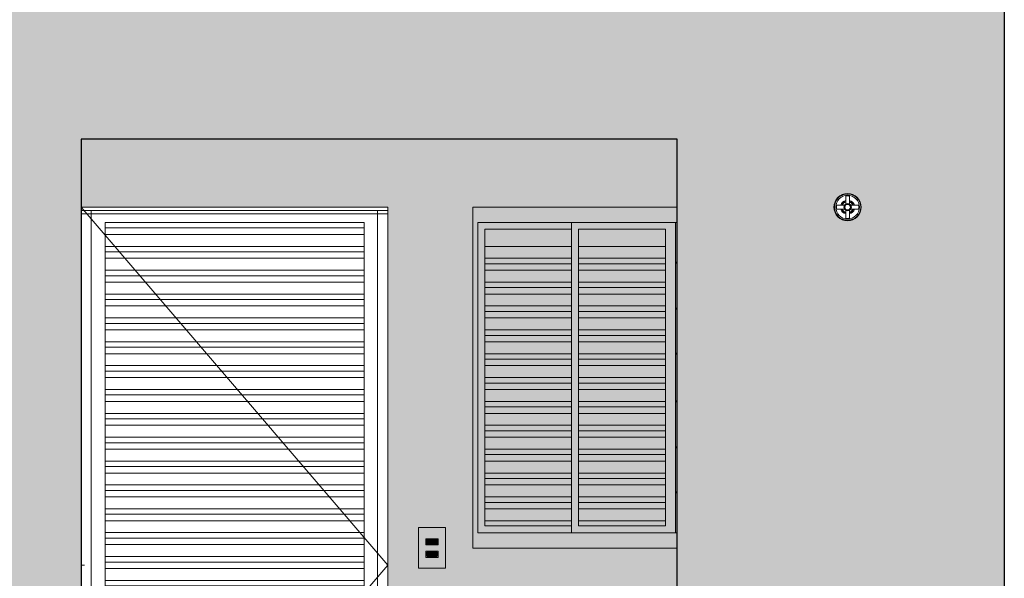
# Model space of a CAD drawing. Header units: metres. Extents: x 10.2 to 107.4, y -18.3 to 5.6.
# Tile 56 of 256: x 15.3 to 18.2, y 1 to 2.6. Entities that reach past the tile are written whole.
import ezdxf

# ---------------------------------------------------------------- set-up
doc = ezdxf.new("R2010")
doc.units = ezdxf.units.M
doc.layers.add('A-DETL', color=7, linetype='Continuous', lineweight=5, true_color=0x00a600)
for name, color, linetype, lineweight in [('A-DETL-GENF', 7, 'Continuous', 5), ('A-DOOR', 7, 'Continuous', 5), ('A-GENM', 7, 'Continuous', 5), ('A-GLAZ', 7, 'Continuous', 5), ('E-ELEC-FIXT', 7, 'Continuous', 5), ('E-LITE', 7, 'Continuous', 5), ('I-WALL', 7, 'Continuous', 5), ('P-SANR-FIXT', 7, 'Continuous', 5)]:
    doc.layers.add(name, color=color, linetype=linetype, lineweight=lineweight)

# ---------------------------------------------------------------- blocks, each defined once
blk = doc.blocks.new('PORTA DE GIRO L_FACHADA 030')
at = {"layer": 'A-DOOR'}
for p, q in [((16.425, 1.05), (15.525, 2.1)), ((15.555, 2.09), (15.525, 2.09)), ((16.425, 2.09), (15.525, 2.09)), ((15.555, 2.09), (15.555, 0)), ((16.395, 2.09), (16.395, 0)), ((16.425, 2.09), (16.395, 2.09)), ((16.425, 0.08), (16.425, 2.09)), ((16.425, 2.09), (16.425, 2.08)), ((15.525, 2.08), (16.425, 2.08)), ((15.5961, 2.039), (15.5961, 2.0551)), ((16.3561, 2.0551), (15.5961, 2.0551)), ((16.3561, 2.0551), (16.3561, 2.039)), ((15.5961, 2.0201), (15.5961, 2.039)), ((16.3561, 2.039), (15.5961, 2.039)), ((16.3561, 2.039), (16.3561, 2.0201)), ((15.5961, 1.9851), (15.5961, 2.0201)), ((16.3561, 2.0201), (15.5961, 2.0201)), ((16.3561, 2.0201), (16.3561, 1.9851)), ((15.5961, 1.969), (15.5961, 1.9851)), ((16.3561, 1.9851), (15.5961, 1.9851)), ((15.5961, 1.9501), (15.5961, 1.969)), ((16.3561, 1.969), (15.5961, 1.969)), ((16.3561, 1.9851), (16.3561, 1.969)), ((16.3561, 1.969), (16.3561, 1.9501)), ((15.5961, 1.9151), (15.5961, 1.9501)), ((16.3561, 1.9501), (15.5961, 1.9501)), ((16.3561, 1.9501), (16.3561, 1.9151)), ((15.5961, 1.899), (15.5961, 1.9151)), ((16.3561, 1.9151), (15.5961, 1.9151)), ((16.3561, 1.9151), (16.3561, 1.899)), ((15.5961, 1.8801), (15.5961, 1.899)), ((16.3561, 1.899), (15.5961, 1.899)), ((15.5961, 1.8451), (15.5961, 1.8801)), ((16.3561, 1.8801), (15.5961, 1.8801)), ((16.3561, 1.899), (16.3561, 1.8801)), ((16.3561, 1.8801), (16.3561, 1.8451)), ((15.5961, 1.829), (15.5961, 1.8451)), ((16.3561, 1.8451), (15.5961, 1.8451)), ((15.5961, 1.8101), (15.5961, 1.829)), ((16.3561, 1.829), (15.5961, 1.829)), ((16.3561, 1.8451), (16.3561, 1.829)), ((16.3561, 1.829), (16.3561, 1.8101)), ((15.5961, 1.7751), (15.5961, 1.8101)), ((16.3561, 1.8101), (15.5961, 1.8101)), ((16.3561, 1.8101), (16.3561, 1.7751)), ((15.5961, 1.759), (15.5961, 1.7751)), ((16.3561, 1.7751), (15.5961, 1.7751)), ((16.3561, 1.7751), (16.3561, 1.759)), ((15.5961, 1.7401), (15.5961, 1.759)), ((16.3561, 1.759), (15.5961, 1.759)), ((15.5961, 1.7051), (15.5961, 1.7401)), ((16.3561, 1.7401), (15.5961, 1.7401)), ((16.3561, 1.759), (16.3561, 1.7401)), ((16.3561, 1.7401), (16.3561, 1.7051)), ((15.5961, 1.689), (15.5961, 1.7051)), ((16.3561, 1.7051), (15.5961, 1.7051)), ((15.5961, 1.6701), (15.5961, 1.689)), ((16.3561, 1.689), (15.5961, 1.689)), ((16.3561, 1.7051), (16.3561, 1.689)), ((16.3561, 1.689), (16.3561, 1.6701)), ((15.5961, 1.6351), (15.5961, 1.6701)), ((16.3561, 1.6701), (15.5961, 1.6701)), ((16.3561, 1.6701), (16.3561, 1.6351)), ((15.5961, 1.619), (15.5961, 1.6351)), ((16.3561, 1.6351), (15.5961, 1.6351)), ((15.5961, 1.6001), (15.5961, 1.619)), ((16.3561, 1.619), (15.5961, 1.619)), ((16.3561, 1.6351), (16.3561, 1.619)), ((16.3561, 1.619), (16.3561, 1.6001)), ((15.5961, 1.5651), (15.5961, 1.6001)), ((16.3561, 1.6001), (15.5961, 1.6001)), ((16.3561, 1.6001), (16.3561, 1.5651)), ((15.5961, 1.549), (15.5961, 1.5651)), ((16.3561, 1.5651), (15.5961, 1.5651)), ((16.3561, 1.5651), (16.3561, 1.549)), ((15.5961, 1.5301), (15.5961, 1.549)), ((16.3561, 1.549), (15.5961, 1.549)), ((16.3561, 1.549), (16.3561, 1.5301)), ((15.5961, 1.4951), (15.5961, 1.5301)), ((16.3561, 1.5301), (15.5961, 1.5301)), ((16.3561, 1.5301), (16.3561, 1.4951)), ((15.5961, 1.479), (15.5961, 1.4951)), ((16.3561, 1.4951), (15.5961, 1.4951)), ((15.5961, 1.4601), (15.5961, 1.479)), ((16.3561, 1.479), (15.5961, 1.479)), ((16.3561, 1.4951), (16.3561, 1.479)), ((16.3561, 1.479), (16.3561, 1.4601)), ((15.5961, 1.4251), (15.5961, 1.4601)), ((16.3561, 1.4601), (15.5961, 1.4601)), ((16.3561, 1.4601), (16.3561, 1.4251)), ((15.5961, 1.409), (15.5961, 1.4251)), ((16.3561, 1.4251), (15.5961, 1.4251)), ((16.3561, 1.4251), (16.3561, 1.409)), ((15.5961, 1.3901), (15.5961, 1.409)), ((16.3561, 1.409), (15.5961, 1.409)), ((15.5961, 1.3551), (15.5961, 1.3901)), ((16.3561, 1.3901), (15.5961, 1.3901)), ((16.3561, 1.409), (16.3561, 1.3901)), ((16.3561, 1.3901), (16.3561, 1.3551)), ((15.5961, 1.339), (15.5961, 1.3551)), ((16.3561, 1.3551), (15.5961, 1.3551)), ((15.5961, 1.3201), (15.5961, 1.339)), ((16.3561, 1.339), (15.5961, 1.339)), ((16.3561, 1.3551), (16.3561, 1.339)), ((16.3561, 1.339), (16.3561, 1.3201)), ((15.5961, 1.2851), (15.5961, 1.3201)), ((16.3561, 1.3201), (15.5961, 1.3201)), ((16.3561, 1.3201), (16.3561, 1.2851)), ((15.5961, 1.269), (15.5961, 1.2851)), ((16.3561, 1.2851), (15.5961, 1.2851)), ((16.3561, 1.2851), (16.3561, 1.269)), ((15.5961, 1.2501), (15.5961, 1.269)), ((16.3561, 1.269), (15.5961, 1.269)), ((15.5961, 1.2151), (15.5961, 1.2501)), ((16.3561, 1.2501), (15.5961, 1.2501)), ((16.3561, 1.269), (16.3561, 1.2501)), ((16.3561, 1.2501), (16.3561, 1.2151)), ((15.5961, 1.199), (15.5961, 1.2151)), ((16.3561, 1.2151), (15.5961, 1.2151)), ((16.3561, 1.2151), (16.3561, 1.199)), ((15.5961, 1.1801), (15.5961, 1.199)), ((16.3561, 1.199), (15.5961, 1.199)), ((16.3561, 1.199), (16.3561, 1.1801)), ((15.5961, 1.1451), (15.5961, 1.1801)), ((16.3561, 1.1801), (15.5961, 1.1801)), ((16.3561, 1.1801), (16.3561, 1.1451)), ((15.5961, 1.129), (15.5961, 1.1451)), ((16.3561, 1.1451), (15.5961, 1.1451)), ((15.5961, 1.1101), (15.5961, 1.129)), ((16.3561, 1.129), (15.5961, 1.129)), ((16.3561, 1.1451), (16.3561, 1.129)), ((16.3561, 1.129), (16.3561, 1.1101)), ((15.5961, 1.0751), (15.5961, 1.1101)), ((16.3561, 1.1101), (15.5961, 1.1101)), ((16.3561, 1.1101), (16.3561, 1.0751)), ((15.5961, 1.059), (15.5961, 1.0751)), ((16.3561, 1.0751), (15.5961, 1.0751)), ((16.3561, 1.0751), (16.3561, 1.059)), ((15.525, 0), (16.425, 1.05)), ((15.535, 1.05), (15.525, 1.05)), ((15.5961, 1.0401), (15.5961, 1.059)), ((16.3561, 1.059), (15.5961, 1.059)), ((16.3561, 1.059), (16.3561, 1.0401)), ((15.5961, 1.0051), (15.5961, 1.0401)), ((16.3561, 1.0401), (15.5961, 1.0401)), ((16.3561, 1.0401), (16.3561, 1.0051)), ((15.5961, 0.989), (15.5961, 1.0051)), ((16.3561, 1.0051), (15.5961, 1.0051)), ((15.5961, 0.9701), (15.5961, 0.989)), ((16.3561, 0.989), (15.5961, 0.989)), ((16.3561, 1.0051), (16.3561, 0.989)), ((16.3561, 0.989), (16.3561, 0.9701)), ((15.5961, 0.9351), (15.5961, 0.9701)), ((16.3561, 0.9701), (15.5961, 0.9701)), ((16.3561, 0.9701), (16.3561, 0.9351)), ((15.5961, 0.919), (15.5961, 0.9351)), ((16.3561, 0.9351), (15.5961, 0.9351)), ((16.3561, 0.9351), (16.3561, 0.919)), ((15.5961, 0.9001), (15.5961, 0.919)), ((16.3561, 0.919), (15.5961, 0.919)), ((15.5961, 0.8651), (15.5961, 0.9001)), ((16.3561, 0.9001), (15.5961, 0.9001)), ((16.3561, 0.919), (16.3561, 0.9001)), ((16.3561, 0.9001), (16.3561, 0.8651)), ((15.5961, 0.849), (15.5961, 0.8651)), ((16.3561, 0.8651), (15.5961, 0.8651)), ((15.5961, 0.8301), (15.5961, 0.849)), ((16.3561, 0.849), (15.5961, 0.849)), ((16.3561, 0.8651), (16.3561, 0.849)), ((16.3561, 0.849), (16.3561, 0.8301)), ((15.5961, 0.7951), (15.5961, 0.8301)), ((16.3561, 0.8301), (15.5961, 0.8301)), ((16.3561, 0.8301), (16.3561, 0.7951)), ((15.5961, 0.779), (15.5961, 0.7951)), ((16.3561, 0.7951), (15.5961, 0.7951)), ((16.3561, 0.7951), (16.3561, 0.779)), ((15.5961, 0.7601), (15.5961, 0.779)), ((16.3561, 0.779), (15.5961, 0.779)), ((15.5961, 0.7251), (15.5961, 0.7601)), ((16.3561, 0.7601), (15.5961, 0.7601)), ((16.3561, 0.779), (16.3561, 0.7601)), ((16.3561, 0.7601), (16.3561, 0.7251)), ((15.5961, 0.709), (15.5961, 0.7251)), ((16.3561, 0.7251), (15.5961, 0.7251)), ((16.3561, 0.7251), (16.3561, 0.709)), ((15.5961, 0.6901), (15.5961, 0.709)), ((16.3561, 0.709), (15.5961, 0.709)), ((16.3561, 0.709), (16.3561, 0.6901)), ((15.5961, 0.6551), (15.5961, 0.6901)), ((16.3561, 0.6901), (15.5961, 0.6901)), ((16.3561, 0.6901), (16.3561, 0.6551)), ((15.5961, 0.639), (15.5961, 0.6551)), ((16.3561, 0.6551), (15.5961, 0.6551)), ((15.5961, 0.6201), (15.5961, 0.639)), ((16.3561, 0.639), (15.5961, 0.639)), ((16.3561, 0.6551), (16.3561, 0.639)), ((16.3561, 0.639), (16.3561, 0.6201)), ((15.5961, 0.5851), (15.5961, 0.6201)), ((16.3561, 0.6201), (15.5961, 0.6201)), ((16.3561, 0.6201), (16.3561, 0.5851)), ((15.5961, 0.569), (15.5961, 0.5851)), ((16.3561, 0.5851), (15.5961, 0.5851)), ((16.3561, 0.5851), (16.3561, 0.569)), ((15.5961, 0.5501), (15.5961, 0.569)), ((16.3561, 0.569), (15.5961, 0.569)), ((15.5961, 0.5151), (15.5961, 0.5501)), ((16.3561, 0.5501), (15.5961, 0.5501)), ((16.3561, 0.569), (16.3561, 0.5501)), ((16.3561, 0.5501), (16.3561, 0.5151)), ((15.5961, 0.499), (15.5961, 0.5151)), ((16.3561, 0.5151), (15.5961, 0.5151)), ((15.5961, 0.4801), (15.5961, 0.499)), ((16.3561, 0.499), (15.5961, 0.499)), ((16.3561, 0.5151), (16.3561, 0.499)), ((16.3561, 0.499), (16.3561, 0.4801)), ((15.5961, 0.4451), (15.5961, 0.4801)), ((16.3561, 0.4801), (15.5961, 0.4801)), ((16.3561, 0.4801), (16.3561, 0.4451)), ((15.5961, 0.429), (15.5961, 0.4451)), ((16.3561, 0.4451), (15.5961, 0.4451)), ((16.3561, 0.4451), (16.3561, 0.429)), ((15.5961, 0.4101), (15.5961, 0.429)), ((16.3561, 0.429), (15.5961, 0.429)), ((15.5961, 0.3751), (15.5961, 0.4101)), ((16.3561, 0.4101), (15.5961, 0.4101)), ((16.3561, 0.429), (16.3561, 0.4101)), ((16.3561, 0.4101), (16.3561, 0.3751)), ((15.5961, 0.359), (15.5961, 0.3751)), ((16.3561, 0.3751), (15.5961, 0.3751)), ((15.5961, 0.3401), (15.5961, 0.359)), ((16.3561, 0.359), (15.5961, 0.359)), ((16.3561, 0.3751), (16.3561, 0.359)), ((16.3561, 0.359), (16.3561, 0.3401)), ((15.5961, 0.3051), (15.5961, 0.3401)), ((16.3561, 0.3401), (15.5961, 0.3401)), ((16.3561, 0.3401), (16.3561, 0.3051)), ((15.5961, 0.289), (15.5961, 0.3051)), ((16.3561, 0.3051), (15.5961, 0.3051)), ((16.3561, 0.3051), (16.3561, 0.289)), ((15.5961, 0.2701), (15.5961, 0.289)), ((16.3561, 0.289), (15.5961, 0.289)), ((15.5961, 0.2351), (15.5961, 0.2701)), ((16.3561, 0.2701), (15.5961, 0.2701)), ((16.3561, 0.289), (16.3561, 0.2701)), ((16.3561, 0.2701), (16.3561, 0.2351)), ((15.5961, 0.219), (15.5961, 0.2351)), ((16.3561, 0.2351), (15.5961, 0.2351)), ((16.3561, 0.2351), (16.3561, 0.219)), ((15.5961, 0.2001), (15.5961, 0.219)), ((16.3561, 0.219), (15.5961, 0.219)), ((16.3561, 0.219), (16.3561, 0.2001)), ((15.5961, 0.1651), (15.5961, 0.2001)), ((16.3561, 0.2001), (15.5961, 0.2001)), ((16.3561, 0.2001), (16.3561, 0.1651)), ((15.5961, 0.149), (15.5961, 0.1651)), ((16.3561, 0.1651), (15.5961, 0.1651)), ((15.5961, 0.1301), (15.5961, 0.149)), ((16.3561, 0.149), (15.5961, 0.149)), ((16.3561, 0.1651), (16.3561, 0.149)), ((16.3561, 0.149), (16.3561, 0.1301)), ((15.5961, 0.0951), (15.5961, 0.1301)), ((16.3561, 0.1301), (15.5961, 0.1301)), ((16.3561, 0.1301), (16.3561, 0.0951)), ((15.5961, 0.08), (15.5961, 0.0951)), ((16.3561, 0.0951), (15.5961, 0.0951)), ((16.3561, 0.0951), (16.3561, 0.08)), ((16.3561, 0.08), (15.5961, 0.08)), ((15.555, 0), (15.525, 0)), ((16.425, 0), (16.395, 0))]:
    blk.add_line(p, q, dxfattribs=at)
blk = doc.blocks.new('JANELA DE CORRE_FACHADA 032')
at = {"layer": 'A-GLAZ', "true_color": 0xfffffe}
for points in [[(17.2067, 1.1), (17.275, 1.1), (17.275, 1.145), (16.69, 1.145), (16.69, 2.055), (17.275, 2.055), (17.275, 2.1), (16.675, 2.1), (16.675, 1.1), (17.1432, 1.1)], [(16.965, 1.145), (16.965, 1.165), (16.71, 1.165), (16.71, 2.035), (16.965, 2.035), (16.965, 2.055), (16.69, 2.055), (16.69, 1.145), (16.7626, 1.145)], [(16.9152, 1.9851), (16.965, 1.9851), (16.965, 2.035), (16.71, 2.035), (16.71, 1.9851), (16.8894, 1.9851)], [(17.1653, 1.9851), (17.24, 1.9851), (17.24, 2.035), (16.985, 2.035), (16.985, 1.9851), (17.1432, 1.9851)], [(16.71, 1.9501), (16.965, 1.9501), (16.965, 1.9851), (16.71, 1.9851)], [(17.0163, 1.9501), (17.24, 1.9501), (17.24, 1.9851), (16.985, 1.9851), (16.985, 1.9501)], [(16.965, 1.934), (16.965, 1.9501), (16.71, 1.9501), (16.71, 1.934), (16.8894, 1.934)], [(17.1432, 1.934), (17.24, 1.934), (17.24, 1.9501), (16.985, 1.9501), (16.985, 1.934), (17.0163, 1.934)], [(17.27, 1.9355), (17.275, 1.9355), (17.275, 1.9385), (17.27, 1.9385)], [(16.8452, 1.9151), (16.965, 1.9151), (16.965, 1.934), (16.71, 1.934), (16.71, 1.9151), (16.7626, 1.9151)], [(16.7626, 1.8801), (16.965, 1.8801), (16.965, 1.9151), (16.71, 1.9151), (16.71, 1.8801)], [(16.985, 1.9151), (17.24, 1.9151), (17.24, 1.934), (16.985, 1.934), (16.985, 1.9267)], [(17.24, 1.8801), (17.24, 1.9151), (16.985, 1.9151), (16.985, 1.8801), (17.0163, 1.8801)], [(16.965, 1.864), (16.965, 1.8801), (16.71, 1.8801), (16.71, 1.864), (16.794, 1.864)], [(16.985, 1.864), (17.24, 1.864), (17.24, 1.8801), (16.985, 1.8801)], [(16.965, 1.8451), (16.965, 1.864), (16.71, 1.864), (16.71, 1.8451), (16.7752, 1.8451)], [(17.0163, 1.8451), (17.24, 1.8451), (17.24, 1.864), (16.985, 1.864), (16.985, 1.8451)], [(16.7626, 1.8101), (16.965, 1.8101), (16.965, 1.8451), (16.71, 1.8451), (16.71, 1.8101)], [(16.985, 1.8101), (17.24, 1.8101), (17.24, 1.8451), (16.985, 1.8451)], [(16.71, 1.794), (16.965, 1.794), (16.965, 1.8101), (16.71, 1.8101)], [(16.7626, 1.7751), (16.965, 1.7751), (16.965, 1.794), (16.71, 1.794), (16.71, 1.7751)], [(16.985, 1.794), (17.24, 1.794), (17.24, 1.8101), (16.985, 1.8101)], [(16.985, 1.7751), (17.24, 1.7751), (17.24, 1.794), (16.985, 1.794)], [(17.27, 1.8005), (17.275, 1.8005), (17.275, 1.8035), (17.27, 1.8035)], [(16.965, 1.7401), (16.965, 1.7751), (16.71, 1.7751), (16.71, 1.7401), (16.8894, 1.7401)], [(17.24, 1.7401), (17.24, 1.7751), (16.985, 1.7751), (16.985, 1.7401), (17.0163, 1.7401)], [(16.965, 1.724), (16.965, 1.7401), (16.71, 1.7401), (16.71, 1.724), (16.8894, 1.724)], [(17.24, 1.724), (17.24, 1.7401), (16.985, 1.7401), (16.985, 1.724), (17.0163, 1.724)], [(16.965, 1.7051), (16.965, 1.724), (16.71, 1.724), (16.71, 1.7051), (16.8894, 1.7051)], [(17.24, 1.7051), (17.24, 1.724), (16.985, 1.724), (16.985, 1.7051), (17.0163, 1.7051)], [(16.7626, 1.6701), (16.965, 1.6701), (16.965, 1.7051), (16.71, 1.7051), (16.71, 1.6701)], [(16.985, 1.6701), (17.24, 1.6701), (17.24, 1.7051), (16.985, 1.7051)], [(16.71, 1.654), (16.965, 1.654), (16.965, 1.6701), (16.71, 1.6701)], [(16.7626, 1.6351), (16.965, 1.6351), (16.965, 1.654), (16.71, 1.654), (16.71, 1.6351)], [(16.985, 1.654), (17.24, 1.654), (17.24, 1.6701), (16.985, 1.6701)], [(17.0163, 1.6351), (17.24, 1.6351), (17.24, 1.654), (16.985, 1.654), (16.985, 1.6351)], [(17.27, 1.6685), (17.275, 1.6685), (17.275, 1.6715), (17.27, 1.6715)], [(16.7626, 1.6001), (16.965, 1.6001), (16.965, 1.6351), (16.71, 1.6351), (16.71, 1.6001)], [(17.0163, 1.6001), (17.24, 1.6001), (17.24, 1.6351), (16.985, 1.6351), (16.985, 1.6001)], [(16.965, 1.584), (16.965, 1.6001), (16.71, 1.6001), (16.71, 1.584), (16.8894, 1.584)], [(16.985, 1.584), (17.24, 1.584), (17.24, 1.6001), (16.985, 1.6001)], [(16.965, 1.5651), (16.965, 1.584), (16.71, 1.584), (16.71, 1.5651), (16.8894, 1.5651)], [(16.965, 1.5301), (16.965, 1.5651), (16.71, 1.5651), (16.71, 1.5301), (16.8894, 1.5301)], [(17.0163, 1.5651), (17.24, 1.5651), (17.24, 1.584), (16.985, 1.584), (16.985, 1.5651)], [(17.24, 1.5301), (17.24, 1.5651), (16.985, 1.5651), (16.985, 1.5301), (17.2384, 1.5301)], [(16.71, 1.514), (16.965, 1.514), (16.965, 1.5301), (16.71, 1.5301)], [(16.7626, 1.4951), (16.965, 1.4951), (16.965, 1.514), (16.71, 1.514), (16.71, 1.4951)], [(17.24, 1.514), (17.24, 1.5301), (16.985, 1.5301), (16.985, 1.514), (17.2384, 1.514)], [(17.2067, 1.4951), (17.24, 1.4951), (17.24, 1.514), (16.985, 1.514), (16.985, 1.4951), (17.1432, 1.4951)], [(17.27, 1.5285), (17.275, 1.5285), (17.275, 1.5315), (17.27, 1.5315)], [(16.7626, 1.4601), (16.965, 1.4601), (16.965, 1.4951), (16.71, 1.4951), (16.71, 1.4601)], [(17.2384, 1.4601), (17.24, 1.4601), (17.24, 1.4951), (16.985, 1.4951), (16.985, 1.4601), (17.2067, 1.4601)], [(16.71, 1.444), (16.965, 1.444), (16.965, 1.4601), (16.71, 1.4601)], [(17.24, 1.444), (17.24, 1.4601), (16.985, 1.4601), (16.985, 1.444), (17.2384, 1.444)], [(16.71, 1.4251), (16.965, 1.4251), (16.965, 1.444), (16.71, 1.444)], [(16.965, 1.3901), (16.965, 1.4251), (16.71, 1.4251), (16.71, 1.3901), (16.8894, 1.3901)], [(17.2067, 1.4251), (17.24, 1.4251), (17.24, 1.444), (16.985, 1.444), (16.985, 1.4251), (17.1432, 1.4251)], [(17.2067, 1.3901), (17.24, 1.3901), (17.24, 1.4251), (16.985, 1.4251), (16.985, 1.3901), (17.1432, 1.3901)], [(16.8894, 1.374), (16.965, 1.374), (16.965, 1.3901), (16.71, 1.3901), (16.71, 1.374), (16.7626, 1.374)], [(17.24, 1.374), (17.24, 1.3901), (16.985, 1.3901), (16.985, 1.374), (17.2384, 1.374)], [(17.27, 1.3935), (17.275, 1.3935), (17.275, 1.3965), (17.27, 1.3962)], [(16.7626, 1.3551), (16.965, 1.3551), (16.965, 1.374), (16.71, 1.374), (16.71, 1.3551)], [(17.2384, 1.3551), (17.24, 1.3551), (17.24, 1.374), (16.985, 1.374), (16.985, 1.3551), (17.2067, 1.3551)], [(16.7626, 1.3201), (16.965, 1.3201), (16.965, 1.3551), (16.71, 1.3551), (16.71, 1.3201)], [(17.2067, 1.3201), (17.24, 1.3201), (17.24, 1.3551), (16.985, 1.3551), (16.985, 1.3201), (17.1432, 1.3201)], [(16.71, 1.304), (16.965, 1.304), (16.965, 1.3201), (16.71, 1.3201)], [(16.7626, 1.2851), (16.965, 1.2851), (16.965, 1.304), (16.71, 1.304), (16.71, 1.2851)], [(17.24, 1.304), (17.24, 1.3201), (16.985, 1.3201), (16.985, 1.304), (17.2384, 1.304)], [(16.985, 1.2851), (17.24, 1.2851), (17.24, 1.304), (16.985, 1.304)], [(16.7626, 1.2501), (16.965, 1.2501), (16.965, 1.2851), (16.71, 1.2851), (16.71, 1.2501)], [(17.2384, 1.2501), (17.24, 1.2501), (17.24, 1.2851), (16.985, 1.2851), (16.985, 1.2501), (17.2067, 1.2501)], [(16.7626, 1.234), (16.965, 1.234), (16.965, 1.2501), (16.71, 1.2501), (16.71, 1.234)], [(17.2067, 1.234), (17.24, 1.234), (17.24, 1.2501), (16.985, 1.2501), (16.985, 1.234), (17.175, 1.234)], [(17.27, 1.2615), (17.275, 1.2615), (17.275, 1.2645), (17.27, 1.2645)], [(16.965, 1.2151), (16.965, 1.234), (16.71, 1.234), (16.71, 1.2151), (16.7626, 1.2151)], [(16.7252, 1.1801), (16.965, 1.1801), (16.965, 1.2151), (16.71, 1.2151), (16.71, 1.1801)], [(17.2384, 1.2151), (17.24, 1.2151), (17.24, 1.234), (16.985, 1.234), (16.985, 1.2151), (17.2067, 1.2151)], [(17.0002, 1.1801), (17.24, 1.1801), (17.24, 1.2151), (16.985, 1.2151), (16.985, 1.1801)], [(16.7626, 1.165), (16.965, 1.165), (16.965, 1.1801), (16.71, 1.1801), (16.71, 1.165)], [(17.0163, 1.165), (17.24, 1.1655), (17.24, 1.1801), (16.985, 1.1801), (16.985, 1.165)]]:
    blk.add_hatch(color=7, dxfattribs=at).paths.add_polyline_path(points)
h = blk.add_hatch(color=7, dxfattribs=at)
h.paths.add_polyline_path([(16.965, 1.145), (17.27, 1.145), (17.27, 2.055), (16.965, 2.055), (16.965, 1.1886)])
h.paths.add_polyline_path([(17.24, 1.165), (16.985, 1.165), (16.985, 2.035), (17.24, 2.035), (17.24, 1.1655)])
at = {"layer": 'A-GLAZ', "true_color": 0x7f7f7f}
h = blk.add_hatch(color=8, dxfattribs=at)
h.paths.add_polyline_path([(17.2701, 1.145), (17.275, 1.145), (17.275, 1.2615), (17.27, 1.2615), (17.27, 1.145)])
h.paths.add_polyline_path([(17.27, 1.2645), (17.275, 1.2645), (17.275, 1.3935), (17.27, 1.3935), (17.27, 1.2809)])
h.paths.add_polyline_path([(17.27, 1.3965), (17.275, 1.3965), (17.275, 1.5285), (17.27, 1.5285), (17.27, 1.4193)])
h.paths.add_polyline_path([(17.275, 1.5315), (17.275, 1.6685), (17.27, 1.6685), (17.2701, 1.5315)])
h.paths.add_polyline_path([(17.275, 1.6715), (17.275, 1.8005), (17.27, 1.8005), (17.2701, 1.6715)])
h.paths.add_polyline_path([(17.275, 1.8035), (17.275, 1.9355), (17.27, 1.9355), (17.2701, 1.8035)])
h.paths.add_polyline_path([(17.275, 1.9385), (17.275, 2.055), (17.27, 2.055), (17.2701, 1.9385)])
at = {"layer": 'A-GLAZ'}
for p, q in [((16.675, 2.1), (16.675, 1.1)), ((17.275, 2.1), (16.675, 2.1)), ((16.69, 2.055), (17.275, 2.055)), ((16.69, 1.145), (16.69, 2.055)), ((16.965, 2.055), (16.965, 1.145)), ((17.27, 1.145), (17.27, 2.055)), ((16.71, 1.165), (16.71, 2.035)), ((16.71, 2.035), (16.965, 2.035)), ((16.985, 1.165), (16.985, 2.035)), ((16.985, 2.035), (17.24, 2.035)), ((17.24, 2.035), (17.24, 1.165)), ((16.965, 1.9851), (16.71, 1.9851)), ((17.24, 1.9851), (16.985, 1.9851)), ((16.965, 1.9501), (16.71, 1.9501)), ((17.24, 1.9501), (16.985, 1.9501)), ((17.2701, 1.9385), (17.275, 1.9385)), ((16.965, 1.934), (16.71, 1.934)), ((16.965, 1.9151), (16.71, 1.9151)), ((17.24, 1.934), (16.985, 1.934)), ((17.24, 1.9151), (16.985, 1.9151)), ((17.275, 1.9355), (17.2701, 1.9355)), ((16.965, 1.8801), (16.71, 1.8801)), ((17.24, 1.8801), (16.985, 1.8801)), ((16.965, 1.864), (16.71, 1.864)), ((17.24, 1.864), (16.985, 1.864)), ((16.965, 1.8451), (16.71, 1.8451)), ((17.24, 1.8451), (16.985, 1.8451)), ((16.965, 1.8101), (16.71, 1.8101)), ((16.965, 1.794), (16.71, 1.794)), ((17.24, 1.8101), (16.985, 1.8101)), ((17.24, 1.794), (16.985, 1.794)), ((17.2701, 1.8035), (17.275, 1.8035)), ((17.275, 1.8005), (17.2701, 1.8005)), ((16.965, 1.7751), (16.71, 1.7751)), ((17.24, 1.7751), (16.985, 1.7751)), ((16.965, 1.7401), (16.71, 1.7401)), ((17.24, 1.7401), (16.985, 1.7401)), ((16.965, 1.724), (16.71, 1.724)), ((17.24, 1.724), (16.985, 1.724)), ((16.965, 1.7051), (16.71, 1.7051)), ((17.24, 1.7051), (16.985, 1.7051)), ((16.965, 1.6701), (16.71, 1.6701)), ((16.965, 1.654), (16.71, 1.654)), ((17.24, 1.6701), (16.985, 1.6701)), ((17.24, 1.654), (16.985, 1.654)), ((17.2701, 1.6715), (17.275, 1.6715)), ((17.275, 1.6685), (17.2701, 1.6685)), ((16.965, 1.6351), (16.71, 1.6351)), ((17.24, 1.6351), (16.985, 1.6351)), ((16.965, 1.6001), (16.71, 1.6001)), ((17.24, 1.6001), (16.985, 1.6001)), ((16.965, 1.584), (16.71, 1.584)), ((16.965, 1.5651), (16.71, 1.5651)), ((17.24, 1.584), (16.985, 1.584)), ((17.24, 1.5651), (16.985, 1.5651)), ((16.965, 1.5301), (16.71, 1.5301)), ((16.965, 1.514), (16.71, 1.514)), ((17.24, 1.5301), (16.985, 1.5301)), ((17.24, 1.514), (16.985, 1.514)), ((17.2701, 1.5315), (17.275, 1.5315)), ((17.275, 1.5285), (17.2701, 1.5285)), ((16.965, 1.4951), (16.71, 1.4951)), ((17.24, 1.4951), (16.985, 1.4951)), ((16.965, 1.4601), (16.71, 1.4601)), ((17.24, 1.4601), (16.985, 1.4601)), ((16.965, 1.444), (16.71, 1.444)), ((16.965, 1.4251), (16.71, 1.4251)), ((17.24, 1.444), (16.985, 1.444)), ((17.24, 1.4251), (16.985, 1.4251)), ((16.965, 1.3901), (16.71, 1.3901)), ((17.24, 1.3901), (16.985, 1.3901)), ((17.2701, 1.3965), (17.275, 1.3965)), ((17.275, 1.3935), (17.2701, 1.3935)), ((16.965, 1.374), (16.71, 1.374)), ((17.24, 1.374), (16.985, 1.374)), ((16.965, 1.3551), (16.71, 1.3551)), ((17.24, 1.3551), (16.985, 1.3551)), ((16.965, 1.3201), (16.71, 1.3201)), ((16.965, 1.304), (16.71, 1.304)), ((17.24, 1.3201), (16.985, 1.3201)), ((17.24, 1.304), (16.985, 1.304)), ((16.965, 1.2851), (16.71, 1.2851)), ((17.24, 1.2851), (16.985, 1.2851)), ((16.965, 1.2501), (16.71, 1.2501)), ((17.24, 1.2501), (16.985, 1.2501)), ((17.2701, 1.2645), (17.275, 1.2645)), ((17.275, 1.2615), (17.2701, 1.2615)), ((16.965, 1.234), (16.71, 1.234)), ((16.965, 1.2151), (16.71, 1.2151)), ((17.24, 1.234), (16.985, 1.234)), ((17.24, 1.2151), (16.985, 1.2151)), ((16.965, 1.1801), (16.71, 1.1801)), ((16.965, 1.165), (16.71, 1.165)), ((17.24, 1.1801), (16.985, 1.1801)), ((17.24, 1.165), (16.985, 1.165)), ((17.275, 1.145), (16.69, 1.145)), ((16.675, 1.1), (17.275, 1.1))]:
    blk.add_line(p, q, dxfattribs=at)
blk = doc.blocks.new('1_e_1 Tomada_1 Interruptor_Conjunto 4x2 - a_1 Simples _ 1 Tomada 10A-2386468-FACHADA 03')
at = {"layer": 'A-GENM', "true_color": 0xfbfbfb}
h = blk.add_hatch(color=7, dxfattribs=at)
h.paths.add_polyline_path([(16.5365, 1.0406), (16.5945, 1.0406), (16.5945, 1.16), (16.5156, 1.16), (16.5156, 1.0406), (16.5353, 1.0406)])
h.paths.add_polyline_path([(16.5405, 1.0727), (16.5365, 1.0733), (16.5365, 1.0907), (16.5735, 1.0902), (16.5735, 1.0727), (16.5443, 1.0727)])
h.paths.add_polyline_path([(16.5405, 1.1093), (16.5365, 1.1093), (16.537, 1.1273), (16.5735, 1.1273), (16.573, 1.1093), (16.555, 1.1093)])
at = {"layer": 'A-GENM'}
for p, q in [((16.5945, 1.16), (16.5156, 1.16)), ((16.5156, 1.0406), (16.5156, 1.16)), ((16.5945, 1.16), (16.5945, 1.0406)), ((16.5365, 1.1093), (16.5365, 1.1273)), ((16.5735, 1.1273), (16.5735, 1.1093)), ((16.5156, 1.0406), (16.5945, 1.0406))]:
    blk.add_line(p, q, dxfattribs=at)
blk = doc.blocks.new('x_Módulo de Tomada não listavel 4 - x_Módulo de Tomada não listavel 4-2391316-FACHADA 03')
at = {"layer": 'E-ELEC-FIXT', "true_color": 0xfbfbfb}
h = blk.add_hatch(color=7, dxfattribs=at)
h.paths.add_polyline_path([(16.565, 1.0727), (16.5735, 1.0733), (16.573, 1.0857), (16.5719, 1.0788), (16.568, 1.0747), (16.5658, 1.0734), (16.5645, 1.0732), (16.5439, 1.0735), (16.5421, 1.0747), (16.5382, 1.0788), (16.5375, 1.0813), (16.5365, 1.0857), (16.5365, 1.0727), (16.5649, 1.0727)])
h.paths.add_polyline_path([(16.5375, 1.0821), (16.5382, 1.0846), (16.5421, 1.0887), (16.5443, 1.09), (16.5456, 1.0902), (16.5662, 1.0899), (16.568, 1.0887), (16.5722, 1.0838), (16.5727, 1.0834), (16.5735, 1.0907), (16.5366, 1.0902), (16.5374, 1.0834)])
h = blk.add_hatch(color=7, dxfattribs=at)
h.paths.add_polyline_path([(16.555, 1.0732), (16.5662, 1.0735), (16.568, 1.0747), (16.5722, 1.0796), (16.5725, 1.0813), (16.5722, 1.0838), (16.5708, 1.086), (16.5662, 1.0899), (16.5645, 1.0902), (16.5439, 1.0899), (16.5421, 1.0887), (16.5382, 1.0846), (16.5375, 1.0821), (16.5377, 1.08), (16.539, 1.0777), (16.5439, 1.0735), (16.5456, 1.0732)])
h.paths.add_polyline_path([(16.5449, 1.0797), (16.5435, 1.0803), (16.5429, 1.0817), (16.5435, 1.0831), (16.5449, 1.0837), (16.5463, 1.0831), (16.5469, 1.0817), (16.5463, 1.0803), (16.5454, 1.0798)])
h.paths.add_polyline_path([(16.5652, 1.0797), (16.5638, 1.0803), (16.5632, 1.0817), (16.5638, 1.0831), (16.5652, 1.0837), (16.5666, 1.0831), (16.5672, 1.0817), (16.5666, 1.0803), (16.5657, 1.0798)])
h.paths.add_polyline_path([(16.555, 1.082), (16.5536, 1.0826), (16.553, 1.084), (16.5536, 1.0854), (16.555, 1.086), (16.5565, 1.0854), (16.557, 1.084), (16.5565, 1.0826), (16.5556, 1.082)])
at = {"layer": 'E-ELEC-FIXT'}
for p, q in [((16.5735, 1.0907), (16.5365, 1.0907)), ((16.5365, 1.0907), (16.5365, 1.0727)), ((16.5365, 1.0727), (16.5735, 1.0727)), ((16.5375, 1.0813), (16.5375, 1.0821)), ((16.5375, 1.0821), (16.5375, 1.0813)), ((16.5375, 1.0821), (16.5375, 1.0813)), ((16.539, 1.0857), (16.5421, 1.0887)), ((16.5421, 1.0747), (16.539, 1.0777)), ((16.5456, 1.0902), (16.5645, 1.0902)), ((16.5645, 1.0732), (16.5456, 1.0732)), ((16.568, 1.0887), (16.5711, 1.0857)), ((16.5711, 1.0777), (16.568, 1.0747)), ((16.5725, 1.0821), (16.5725, 1.0813)), ((16.5725, 1.0813), (16.5725, 1.0821)), ((16.5725, 1.0813), (16.5725, 1.0821)), ((16.5735, 1.0727), (16.5735, 1.0907))]:
    blk.add_line(p, q, dxfattribs=at)
for centre, radius, start, end in [((16.5425, 1.0821), 0.005, 135, 180), ((16.5425, 1.0813), 0.005, 180, 225), ((16.5456, 1.0852), 0.005, 90, 135), ((16.5456, 1.0782), 0.005, 225, 270), ((16.5449, 1.0817), 0.002, 0, 180), ((16.5449, 1.0817), 0.002, 180, 0), ((16.555, 1.084), 0.002, 0, 180), ((16.555, 1.084), 0.002, 180, 0), ((16.5652, 1.0817), 0.002, 0, 180), ((16.5652, 1.0817), 0.002, 180, 0), ((16.5645, 1.0852), 0.005, 45, 90), ((16.5645, 1.0782), 0.005, 270, 315), ((16.5675, 1.0821), 0.005, 0, 45), ((16.5675, 1.0813), 0.005, 315, 0)]:
    blk.add_arc(centre, radius, start, end, dxfattribs=at)
blk = doc.blocks.new('x_ Módulo de Tecla Interrupor não listavel 4 - x_ Módulo de Tecla Interrupor não listavel 4-2391319-FACHADA 03')
at = {"layer": 'E-LITE', "true_color": 0xfbfbfb}
for points in [[(16.5367, 1.1093), (16.5381, 1.1093), (16.5377, 1.1273), (16.5366, 1.1273), (16.5366, 1.1093)], [(16.5405, 1.1093), (16.5712, 1.1093), (16.5712, 1.1273), (16.5381, 1.1273), (16.5381, 1.1093)], [(16.573, 1.1093), (16.5735, 1.1093), (16.573, 1.1273), (16.5712, 1.1273), (16.5717, 1.1093), (16.5726, 1.1093)]]:
    blk.add_hatch(color=7, dxfattribs=at).paths.add_polyline_path(points)
at = {"layer": 'E-LITE'}
for p, q in [((16.5365, 1.1273), (16.5365, 1.1093)), ((16.5381, 1.1273), (16.5365, 1.1273)), ((16.5381, 1.1273), (16.5712, 1.1273)), ((16.5381, 1.1273), (16.5381, 1.1093)), ((16.5735, 1.1273), (16.5712, 1.1273)), ((16.5735, 1.1093), (16.5735, 1.1273)), ((16.5365, 1.1093), (16.5381, 1.1093)), ((16.5712, 1.1093), (16.5381, 1.1093)), ((16.5712, 1.1093), (16.5735, 1.1093))]:
    blk.add_line(p, q, dxfattribs=at)
blk = doc.blocks.new('REGISTRO DE GAVETA COM CANOPLA CROMADA - 4900_C37_GD_Cromado CR10_1 1_2_-2927696-FACHADA 03')
at = {"layer": 'P-SANR-FIXT'}
for p, q in [((17.7695, 2.1096), (17.7695, 2.1311)), ((17.7715, 2.1331), (17.7786, 2.1331)), ((17.7805, 2.1311), (17.7805, 2.1096)), ((17.742, 2.1037), (17.742, 2.0966)), ((17.744, 2.1056), (17.7655, 2.1056)), ((17.7655, 2.0946), (17.744, 2.0946)), ((17.7695, 2.0691), (17.7695, 2.0906)), ((17.7805, 2.0906), (17.7805, 2.0691)), ((17.7846, 2.1056), (17.806, 2.1056)), ((17.806, 2.0946), (17.7846, 2.0946)), ((17.808, 2.1037), (17.808, 2.0966)), ((17.7715, 2.0671), (17.7786, 2.0671))]:
    blk.add_line(p, q, dxfattribs=at)
for radius in [0.0385, 0.0347, 0.011, 0.01, 0.00814]:
    blk.add_circle((17.775, 2.1001), radius, dxfattribs=at)
for centre, radius, start, end in [((17.775, 2.1001), 0.04, 90, 270), ((17.775, 2.1001), 0.04, 270, 90), ((17.775, 2.1001), 0.0207, 105.3702, 164.6298), ((17.775, 2.1001), 0.0179, 107.9336, 162.0664), ((17.775, 2.1001), 0.0163, 109.7679, 160.2321), ((17.7715, 2.1311), 0.002, 91.175, 180.0733), ((17.7785, 2.1311), 0.002, 0.0655, 88.825), ((17.775, 2.1001), 0.0207, 15.3702, 74.6298), ((17.775, 2.1001), 0.0179, 17.9336, 72.0664), ((17.775, 2.1001), 0.0163, 19.7679, 70.2321), ((17.744, 2.1036), 0.002, 90.0655, 178.8059), ((17.744, 2.0966), 0.002, 181.1941, 269.9267), ((17.775, 2.1001), 0.0207, 195.3702, 254.6298), ((17.775, 2.1001), 0.0179, 197.9336, 252.0664), ((17.775, 2.1001), 0.0163, 199.7679, 250.2321), ((17.775, 2.1001), 0.0179, 287.9336, 342.0664), ((17.775, 2.1001), 0.0163, 289.7679, 340.2321), ((17.775, 2.1001), 0.0207, 285.3702, 344.6298), ((17.806, 2.1036), 0.002, 1.175, 89.9267), ((17.806, 2.0966), 0.002, 269.9345, 358.825), ((17.7715, 2.0691), 0.002, 180.0655, 268.8059), ((17.7785, 2.0691), 0.002, 271.1941, 0.0733)]:
    blk.add_arc(centre, radius, start, end, dxfattribs=at)

msp = doc.modelspace()

# ---------------------------------------------------------------- hatches: boundary and pattern name
at = {"layer": 'A-DETL-GENF', "true_color": 0xdbcc9e}
h = msp.add_hatch(color=9, dxfattribs=at)
h.paths.add_polyline_path([(15.483, 2.62), (18.235, 2.62), (18.235, 2.68), (11.235, 2.68), (11.235, 2.62), (15.47, 2.62)])
h.paths.add_polyline_path([(11.4329, 4.6237), (14.2749, 4.6237), (14.2749, 4.8037), (14.1199, 4.8037), (14.1197, 4.7137), (11.3355, 4.7137), (11.3355, 4.6237), (11.39, 4.6237)])
at = {"layer": 'I-WALL', "true_color": 0xdbcc9e}
h = msp.add_hatch(color=9, dxfattribs=at)
h.paths.add_polyline_path([(17.9046, 0.54), (18.235, 0.54), (18.235, 1.48), (18.075, 1.48), (18.075, 2.62), (15.315, 2.62), (15.315, 0.54), (15.525, 0.54), (15.525, 2.3), (17.275, 2.3), (17.275, 0.54), (17.7777, 0.54)])
h.paths.add_polyline_path([(17.7741, 0.5693), (17.7674, 0.5701), (17.7633, 0.5715), (17.761, 0.5739), (17.7616, 0.5798), (17.7636, 0.5819), (17.7662, 0.5834), (17.7657, 0.594), (17.7645, 0.5996), (17.7644, 0.603), (17.7644, 0.6223), (17.7617, 0.6229), (17.7607, 0.624), (17.761, 0.6326), (17.7655, 0.6394), (17.7686, 0.6395), (17.768, 0.6481), (17.7516, 0.6481), (17.7519, 0.6536), (17.7606, 0.6588), (17.7682, 0.6566), (17.773, 0.6571), (17.7747, 0.6596), (17.7777, 0.657), (17.7806, 0.6564), (17.7843, 0.6573), (17.7859, 0.6592), (17.7876, 0.6593), (17.7906, 0.6592), (17.7919, 0.6596), (17.7959, 0.6581), (17.7973, 0.6557), (17.7985, 0.6511), (17.7985, 0.6481), (17.782, 0.6481), (17.7815, 0.6395), (17.7854, 0.6389), (17.7893, 0.6321), (17.7893, 0.6239), (17.7877, 0.6223), (17.7856, 0.6223), (17.7852, 0.5965), (17.784, 0.5912), (17.7839, 0.5831), (17.788, 0.5805), (17.789, 0.5782), (17.7884, 0.5731), (17.7864, 0.5714), (17.7838, 0.5704), (17.7786, 0.5695), (17.7764, 0.5694)])
h.paths.add_polyline_path([(17.7527, 0.6558), (17.7552, 0.6589), (17.7565, 0.6595), (17.759, 0.6585), (17.7539, 0.6563)])
h.paths.add_polyline_path([(17.7519, 0.6536), (17.7527, 0.6558), (17.7584, 0.6578), (17.7527, 0.6541)])
h.paths.add_polyline_path([(17.7658, 0.6571), (17.7606, 0.659), (17.7634, 0.6595), (17.7658, 0.6577)])
h.paths.add_polyline_path([(17.775, 2.0601), (17.7647, 2.0615), (17.755, 2.0655), (17.7468, 2.0718), (17.7404, 2.0801), (17.7364, 2.0898), (17.735, 2.1001), (17.7367, 2.1112), (17.7404, 2.1201), (17.7468, 2.1284), (17.755, 2.1348), (17.7647, 2.1388), (17.775, 2.1401), (17.7854, 2.1388), (17.795, 2.1348), (17.8033, 2.1284), (17.8097, 2.1201), (17.8137, 2.1105), (17.815, 2.1), (17.8137, 2.0898), (17.8097, 2.0801), (17.8033, 2.0718), (17.795, 2.0655), (17.7854, 2.0615), (17.7777, 2.0605)])
for points in [[(18.235, 1.48), (18.235, 2.62), (18.075, 2.62), (18.075, 1.48), (18.1584, 1.48)], [(16.175, 2.1), (16.425, 2.1), (16.425, 2.3), (15.525, 2.3), (15.525, 2.1), (15.7474, 2.1)], [(16.425, 1.5), (16.675, 1.5), (16.675, 2.1), (17.275, 2.1), (17.275, 2.3), (16.425, 2.3), (16.425, 1.5576)]]:
    msp.add_hatch(color=9, dxfattribs=at).paths.add_polyline_path(points)
h = msp.add_hatch(color=9, dxfattribs=at)
h.paths.add_polyline_path([(16.425, 0.08), (17.275, 0.08), (17.275, 1.1), (16.675, 1.1), (16.675, 1.5), (16.425, 1.5), (16.425, 0.0814)])
h.paths.add_polyline_path([(16.5156, 1.0406), (16.5156, 1.16), (16.5945, 1.16), (16.5945, 1.0406), (16.5353, 1.0406)])
h.paths.add_polyline_path([(16.5449, 1.0797), (16.5463, 1.0803), (16.5469, 1.0817), (16.5463, 1.0831), (16.5449, 1.0837), (16.5435, 1.0831), (16.5429, 1.0817), (16.5435, 1.0803), (16.5444, 1.0798)])
h.paths.add_polyline_path([(16.5652, 1.0797), (16.5666, 1.0803), (16.5672, 1.0817), (16.5666, 1.0831), (16.5652, 1.0837), (16.5638, 1.0831), (16.5632, 1.0817), (16.5638, 1.0803), (16.5646, 1.0798)])
h.paths.add_polyline_path([(16.5375, 1.0813), (16.537, 1.0866), (16.5375, 1.0817)])
h.paths.add_polyline_path([(16.555, 1.082), (16.5565, 1.0826), (16.557, 1.084), (16.5565, 1.0854), (16.555, 1.086), (16.5536, 1.0854), (16.553, 1.084), (16.5536, 1.0826), (16.5545, 1.082)])
h.paths.add_polyline_path([(16.5735, 1.1093), (16.5735, 1.1093), (16.5735, 1.1194)])

# ---------------------------------------------------------------- linework, layer by layer
at = {"layer": 'A-DETL', "color": 7, "lineweight": 25}
for p, q in [((18.235, 3.65), (18.235, -0.11)), ((15.525, 2.3), (15.525, -0.02)), ((17.275, 2.3), (15.525, 2.3)), ((17.275, -0.02), (17.275, 2.3))]:
    msp.add_line(p, q, dxfattribs=at)
at = {"layer": 'A-DETL', "color": 7, "lineweight": 15}
msp.add_line((18.235, 2.62), (18.235, 2.68), dxfattribs=at)
at = {"layer": 'I-WALL'}
for p, q in [((18.235, -0.0378), (18.235, 2.62)), ((15.525, 0.0322), (15.525, 2.3)), ((15.525, 2.3), (17.275, 2.3)), ((17.275, 2.3), (17.275, 0.0322)), ((15.525, 2.1), (16.425, 2.1)), ((16.425, 2.1), (16.425, 0.08)), ((16.675, 1.1), (16.675, 2.1)), ((16.675, 2.1), (17.275, 2.1)), ((17.275, 1.1), (16.675, 1.1))]:
    msp.add_line(p, q, dxfattribs=at)

# ---------------------------------------------------------------- block references
at = {"layer": 'A-DOOR'}
msp.add_blockref('PORTA DE GIRO L_FACHADA 030', (0, 0), dxfattribs=at)
at = {"layer": 'A-GLAZ'}
msp.add_blockref('JANELA DE CORRE_FACHADA 032', (0, 0), dxfattribs=at)
at = {"layer": 'E-ELEC-FIXT'}
for name in ['1_e_1 Tomada_1 Interruptor_Conjunto 4x2 - a_1 Simples _ 1 Tomada 10A-2386468-FACHADA 03', 'x_Módulo de Tomada não listavel 4 - x_Módulo de Tomada não listavel 4-2391316-FACHADA 03']:
    msp.add_blockref(name, (0, 0), dxfattribs=at)
at = {"layer": 'E-LITE'}
msp.add_blockref('x_ Módulo de Tecla Interrupor não listavel 4 - x_ Módulo de Tecla Interrupor não listavel 4-2391319-FACHADA 03', (0, 0), dxfattribs=at)
at = {"layer": 'P-SANR-FIXT'}
msp.add_blockref('REGISTRO DE GAVETA COM CANOPLA CROMADA - 4900_C37_GD_Cromado CR10_1 1_2_-2927696-FACHADA 03', (0, 0), dxfattribs=at)

doc.saveas('drawing.dxf')
